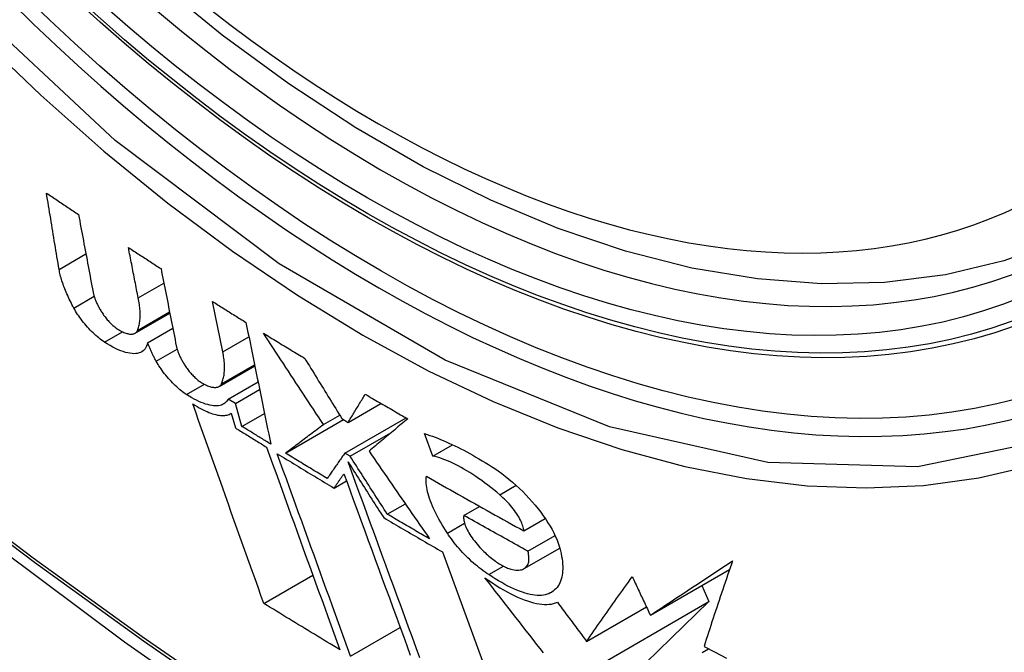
# Model space of a CAD drawing. Header units: inches. Extents: x 532.4 to 626.5, y 208.9 to 290.2.
# Tile 14 of 122: x 533.206 to 533.427, y 269.761 to 269.904. Entities that reach past the tile are written whole.
import ezdxf

# ---------------------------------------------------------------- set-up
doc = ezdxf.new("R2010")
doc.units = ezdxf.units.IN
doc.header["$MEASUREMENT"] = 0
doc.layers.add('Visible Edges(ANSI)', color=7, linetype='Continuous', lineweight=25)
doc.layers.add('Visible Tangent Edges(ANSI)', color=7, linetype='Continuous', lineweight=25)

msp = doc.modelspace()

# ---------------------------------------------------------------- linework, layer by layer
at = {"layer": 'Visible Edges(ANSI)'}
for p, q in [((533.23212, 269.84098), (533.23788, 269.84431)), ((533.25111, 269.82888), (533.24883, 269.84017)), ((533.23141, 269.83306), (533.23921, 269.83757)), ((533.23195, 269.83367), (533.23916, 269.83783)), ((533.2342, 269.83091), (533.23988, 269.83419)), ((533.25026, 269.82108), (533.25829, 269.82572)), ((533.2523, 269.81827), (533.25902, 269.82215)), ((533.25394, 269.81725), (533.25938, 269.82038)), ((533.25394, 269.81725), (533.2523, 269.81827)), ((533.2554, 269.81213), (533.25394, 269.81725)), ((533.27924, 269.81303), (533.28662, 269.81729)), ((533.25283, 269.81496), (533.253, 269.81506)), ((533.253, 269.81507), (533.25393, 269.81179)), ((533.2554, 269.81213), (533.26047, 269.81505)), ((533.27371, 269.81257), (533.27735, 269.81467)), ((533.26515, 269.80612), (533.2782, 269.81365)), ((533.27785, 269.81386), (533.27924, 269.81303)), ((533.2785, 269.80612), (533.29224, 269.81406)), ((533.27972, 269.8054), (533.28886, 269.81068)), ((533.29825, 269.80543), (533.2964, 269.81049)), ((533.27972, 269.8054), (533.2785, 269.80612)), ((533.29825, 269.80543), (533.3027, 269.808)), ((533.27608, 269.79825), (533.27888, 269.79988)), ((533.28804, 269.79239), (533.29209, 269.79473)), ((533.30525, 269.79212), (533.30877, 269.79415)), ((533.31868, 269.78865), (533.3235, 269.79143)), ((533.31962, 269.78409), (533.32571, 269.7876)), ((533.30041, 269.78392), (533.31683, 269.73924)), ((533.31875, 269.78016), (533.32675, 269.78478)), ((533.31084, 269.77882), (533.31412, 269.78071)), ((533.34711, 269.76967), (533.36488, 269.77993)), ((533.26034, 269.77232), (533.27133, 269.77866)), ((533.35866, 269.77634), (533.36026, 269.77275)), ((533.32845, 269.75438), (533.36026, 269.77275)), ((533.36026, 269.77275), (533.33869, 269.75186)), ((533.33277, 269.76382), (533.34621, 269.77158)), ((533.27981, 269.76049), (533.29094, 269.76692)), ((533.35874, 269.76135), (533.36014, 269.76216))]:
    msp.add_line(p, q, dxfattribs=at)
at = {"layer": 'Visible Edges(ANSI)', "flags": 128}
for points in [[(533.45092, 269.85979), (533.43905, 269.85385), (533.42649, 269.84931), (533.41333, 269.84617), (533.39965, 269.84445), (533.38556, 269.84416), (533.37113, 269.84525), (533.35642, 269.84771), (533.3415, 269.85149), (533.32644, 269.85657), (533.31129, 269.86292), (533.29611, 269.87048), (533.28096, 269.87923), (533.2659, 269.8891), (533.251, 269.90007), (533.23631, 269.91208), (533.2219, 269.92507), (533.20782, 269.93897), (533.19413, 269.95373), (533.1809, 269.96929), (533.16818, 269.98557), (533.15602, 270.0025), (533.14448, 270.02), (533.13361, 270.03799)], [(533.04486, 269.92002), (533.08066, 269.88586), (533.11703, 269.8531), (533.15391, 269.82178), (533.19126, 269.79197), (533.22902, 269.7637), (533.26715, 269.73704), (533.30561, 269.71204), (533.34435, 269.68873), (533.38332, 269.66718), (533.42248, 269.64743), (533.46179, 269.62952), (533.50121, 269.61351), (533.54068, 269.59944), (533.58018, 269.58738), (533.61964, 269.57737), (533.65902, 269.56946)], [(533.21435, 269.8474), (533.21423, 269.84812), (533.21411, 269.84883), (533.214, 269.84954), (533.21388, 269.85025), (533.21376, 269.85097), (533.21364, 269.85168), (533.21352, 269.8524), (533.2134, 269.85311), (533.21328, 269.85383), (533.21317, 269.85454), (533.21305, 269.85526), (533.21293, 269.85597), (533.21281, 269.85669), (533.21269, 269.8574), (533.21257, 269.85812), (533.21246, 269.85883), (533.21234, 269.85955), (533.21222, 269.86026), (533.2121, 269.86098), (533.21199, 269.8617), (533.21187, 269.86241), (533.21175, 269.86313), (533.21163, 269.86384), (533.21152, 269.86456)], [(533.21152, 269.86456), (533.21182, 269.86436), (533.21212, 269.86415), (533.21241, 269.86395), (533.21271, 269.86375), (533.21301, 269.86355), (533.21331, 269.86335), (533.21361, 269.86315), (533.21391, 269.86295), (533.21421, 269.86274), (533.21451, 269.86254), (533.21481, 269.86234), (533.21511, 269.86214), (533.21541, 269.86194), (533.21571, 269.86174), (533.21601, 269.86154), (533.21631, 269.86134), (533.21661, 269.86114), (533.21691, 269.86093), (533.21721, 269.86073), (533.21751, 269.86053), (533.21781, 269.86033), (533.21811, 269.86013), (533.21841, 269.85993), (533.21871, 269.85973)], [(533.21871, 269.85973), (533.21885, 269.859), (533.21898, 269.85828), (533.21912, 269.85755), (533.21926, 269.85682), (533.21939, 269.85609), (533.21953, 269.85537), (533.21966, 269.85464), (533.2198, 269.85391), (533.21993, 269.85318), (533.22007, 269.85245), (533.22021, 269.85173), (533.22034, 269.851), (533.22048, 269.85027), (533.22062, 269.84954), (533.22075, 269.84881), (533.22089, 269.84809), (533.22103, 269.84736), (533.22116, 269.84663), (533.2213, 269.84591), (533.22144, 269.84518), (533.22157, 269.84446), (533.22171, 269.84373), (533.22185, 269.84301), (533.22198, 269.84228)], [(533.23212, 269.84098), (533.23202, 269.84145), (533.23193, 269.84193), (533.23184, 269.8424), (533.23175, 269.84287), (533.23166, 269.84334), (533.23157, 269.84382), (533.23148, 269.84429), (533.23138, 269.84476), (533.23129, 269.84523), (533.2312, 269.84571), (533.23111, 269.84618), (533.23102, 269.84665), (533.23093, 269.84712), (533.23083, 269.8476), (533.23074, 269.84807), (533.23065, 269.84854), (533.23056, 269.84902), (533.23047, 269.84949), (533.23038, 269.84996), (533.23029, 269.85043), (533.23019, 269.85091), (533.2301, 269.85138), (533.23001, 269.85185), (533.22992, 269.85232)], [(533.22992, 269.85232), (533.23022, 269.85213), (533.23053, 269.85193), (533.23083, 269.85173), (533.23114, 269.85153), (533.23144, 269.85133), (533.23174, 269.85113), (533.23205, 269.85093), (533.23235, 269.85074), (533.23266, 269.85054), (533.23296, 269.85034), (533.23327, 269.85014), (533.23357, 269.84994), (533.23388, 269.84975), (533.23418, 269.84955), (533.23449, 269.84935), (533.23479, 269.84915), (533.2351, 269.84895), (533.2354, 269.84875), (533.23571, 269.84856), (533.23601, 269.84836), (533.23632, 269.84816), (533.23663, 269.84796), (533.23693, 269.84777), (533.23724, 269.84757)], [(533.21767, 269.83872), (533.21745, 269.83913), (533.21724, 269.83953), (533.21703, 269.83993), (533.21684, 269.84033), (533.21664, 269.84072), (533.21646, 269.84111), (533.21628, 269.8415), (533.21611, 269.84188), (533.21594, 269.84226), (533.21579, 269.84264), (533.21564, 269.84301), (533.21549, 269.84338), (533.21536, 269.84374), (533.21523, 269.8441), (533.21511, 269.84446), (533.21499, 269.8448), (533.21489, 269.84515), (533.21479, 269.84549), (533.2147, 269.84582), (533.21461, 269.84615), (533.21454, 269.84647), (533.21447, 269.84679), (533.21441, 269.8471), (533.21435, 269.8474)], [(533.23724, 269.84757), (533.23738, 269.84685), (533.23752, 269.84612), (533.23767, 269.8454), (533.23781, 269.84468), (533.23795, 269.84395), (533.23809, 269.84323), (533.23824, 269.84251), (533.23838, 269.84178), (533.23852, 269.84106), (533.23867, 269.84033), (533.23881, 269.83961), (533.23895, 269.83889), (533.23909, 269.83816), (533.23924, 269.83744), (533.23938, 269.83671), (533.23952, 269.83599), (533.23967, 269.83527), (533.23981, 269.83454), (533.23995, 269.83382), (533.2401, 269.8331), (533.24024, 269.83238), (533.24038, 269.83166), (533.24052, 269.83093), (533.24067, 269.83021)], [(533.22198, 269.84228), (533.22201, 269.84213), (533.22205, 269.84198), (533.22209, 269.84182), (533.22213, 269.84166), (533.22217, 269.8415), (533.22223, 269.84133), (533.22228, 269.84117), (533.22234, 269.84099), (533.2224, 269.84082), (533.22247, 269.84065), (533.22254, 269.84047), (533.22262, 269.84029), (533.22269, 269.8401), (533.22278, 269.83992), (533.22286, 269.83973), (533.22295, 269.83954), (533.22305, 269.83935), (533.22315, 269.83916), (533.22325, 269.83896), (533.22335, 269.83877), (533.22346, 269.83857), (533.22357, 269.83837), (533.22369, 269.83817), (533.22381, 269.83797)], [(533.23195, 269.83367), (533.23204, 269.8339), (533.23212, 269.83413), (533.2322, 269.83437), (533.23226, 269.83462), (533.23233, 269.83488), (533.23238, 269.83514), (533.23243, 269.83541), (533.23246, 269.83569), (533.2325, 269.83597), (533.23252, 269.83627), (533.23254, 269.83656), (533.23255, 269.83686), (533.23255, 269.83717), (533.23255, 269.83749), (533.23254, 269.83781), (533.23252, 269.83814), (533.23249, 269.83848), (533.23246, 269.83882), (533.23242, 269.83916), (533.23237, 269.83951), (533.23232, 269.83987), (533.23226, 269.84024), (533.23219, 269.84061), (533.23212, 269.84098)], [(533.24883, 269.84017), (533.24914, 269.83998), (533.24945, 269.83978), (533.24976, 269.83959), (533.25007, 269.83939), (533.25038, 269.8392), (533.25069, 269.839), (533.251, 269.83881), (533.25131, 269.83861), (533.25162, 269.83842), (533.25193, 269.83822), (533.25224, 269.83803), (533.25255, 269.83783), (533.25286, 269.83764), (533.25317, 269.83744), (533.25348, 269.83725), (533.2538, 269.83705), (533.25411, 269.83686), (533.25442, 269.83667), (533.25473, 269.83647), (533.25504, 269.83628), (533.25535, 269.83608), (533.25567, 269.83589), (533.25598, 269.8357), (533.25629, 269.8355)], [(533.22454, 269.83107), (533.22423, 269.83128), (533.22391, 269.8315), (533.22359, 269.83174), (533.22327, 269.83199), (533.22295, 269.83226), (533.22263, 269.83254), (533.2223, 269.83284), (533.22198, 269.83314), (533.22166, 269.83346), (533.22134, 269.83378), (533.22103, 269.83411), (533.22072, 269.83445), (533.22042, 269.8348), (533.22012, 269.83515), (533.21984, 269.8355), (533.21956, 269.83586), (533.21928, 269.83622), (533.21902, 269.83658), (533.21877, 269.83694), (533.21852, 269.8373), (533.21829, 269.83766), (533.21807, 269.83802), (533.21787, 269.83837), (533.21767, 269.83872)], [(533.22381, 269.83797), (533.22393, 269.83776), (533.22407, 269.83755), (533.22421, 269.83734), (533.22435, 269.83713), (533.22451, 269.83692), (533.22466, 269.83672), (533.22483, 269.83651), (533.225, 269.8363), (533.22517, 269.8361), (533.22534, 269.8359), (533.22552, 269.8357), (533.2257, 269.83551), (533.22589, 269.83532), (533.22607, 269.83514), (533.22626, 269.83496), (533.22645, 269.83479), (533.22664, 269.83463), (533.22683, 269.83447), (533.22701, 269.83433), (533.2272, 269.83419), (533.22738, 269.83406), (533.22756, 269.83394), (533.22773, 269.83383), (533.22791, 269.83373)], [(533.25629, 269.8355), (533.25652, 269.83436), (533.25676, 269.83323), (533.25699, 269.83209), (533.25722, 269.83095), (533.25745, 269.82981), (533.25769, 269.82866), (533.25792, 269.82752), (533.25815, 269.82638), (533.25839, 269.82524), (533.25862, 269.82409), (533.25885, 269.82295), (533.25909, 269.82181), (533.25932, 269.82067), (533.25955, 269.81952), (533.25979, 269.81838), (533.26002, 269.81724), (533.26025, 269.8161), (533.26049, 269.81496), (533.26072, 269.81382), (533.26095, 269.81268), (533.26118, 269.81154), (533.26142, 269.8104), (533.26165, 269.80926), (533.26188, 269.80813)], [(533.22791, 269.83373), (533.22816, 269.83359), (533.22841, 269.83347), (533.22865, 269.83335), (533.22889, 269.83325), (533.22912, 269.83316), (533.22934, 269.83308), (533.22955, 269.83301), (533.22976, 269.83296), (533.22997, 269.83291), (533.23016, 269.83288), (533.23035, 269.83286), (533.23052, 269.83286), (533.23069, 269.83286), (533.23085, 269.83288), (533.23101, 269.83291), (533.23115, 269.83295), (533.23128, 269.833), (533.23141, 269.83306), (533.23152, 269.83314), (533.23163, 269.83322), (533.23172, 269.83332), (533.23181, 269.83342), (533.23188, 269.83354), (533.23195, 269.83367)], [(533.27371, 269.81257), (533.27314, 269.81342), (533.27258, 269.81426), (533.27202, 269.81511), (533.27146, 269.81596), (533.2709, 269.81681), (533.27034, 269.81767), (533.26977, 269.81852), (533.26921, 269.81937), (533.26865, 269.82023), (533.26808, 269.82108), (533.26752, 269.82193), (533.26696, 269.82279), (533.26639, 269.82365), (533.26583, 269.8245), (533.26527, 269.82536), (533.26471, 269.82622), (533.26414, 269.82707), (533.26358, 269.82793), (533.26302, 269.82879), (533.26246, 269.82965), (533.2619, 269.8305), (533.26134, 269.83136), (533.26078, 269.83222), (533.26022, 269.83307)], [(533.26022, 269.83307), (533.2606, 269.83284), (533.26099, 269.8326), (533.26137, 269.83236), (533.26176, 269.83213), (533.26214, 269.83189), (533.26253, 269.83165), (533.26292, 269.83142), (533.2633, 269.83118), (533.26369, 269.83095), (533.26408, 269.83071), (533.26446, 269.83047), (533.26485, 269.83024), (533.26524, 269.83), (533.26562, 269.82977), (533.26601, 269.82953), (533.2664, 269.8293), (533.26679, 269.82906), (533.26717, 269.82882), (533.26756, 269.82859), (533.26795, 269.82835), (533.26834, 269.82812), (533.26873, 269.82788), (533.26912, 269.82765), (533.26951, 269.82741)], [(533.2342, 269.83091), (533.23411, 269.83053), (533.23399, 269.83018), (533.23384, 269.82986), (533.23365, 269.82957), (533.23344, 269.82932), (533.2332, 269.82909), (533.23293, 269.8289), (533.23263, 269.82874), (533.23231, 269.82862), (533.23195, 269.82853), (533.23157, 269.82848), (533.23116, 269.82846), (533.23073, 269.82848), (533.23027, 269.82854), (533.22978, 269.82863), (533.22928, 269.82876), (533.22875, 269.82892), (533.2282, 269.82912), (533.22763, 269.82936), (533.22704, 269.82963), (533.22644, 269.82994), (533.22582, 269.83028), (533.22518, 269.83066), (533.22454, 269.83107)], [(533.23617, 269.82675), (533.23607, 269.82693), (533.23598, 269.82711), (533.23588, 269.82729), (533.23579, 269.82747), (533.23569, 269.82765), (533.2356, 269.82783), (533.23551, 269.828), (533.23542, 269.82818), (533.23534, 269.82836), (533.23525, 269.82853), (533.23517, 269.82871), (533.23508, 269.82888), (533.235, 269.82906), (533.23492, 269.82923), (533.23484, 269.8294), (533.23477, 269.82957), (533.23469, 269.82974), (533.23462, 269.82991), (533.23454, 269.83008), (533.23447, 269.83025), (533.2344, 269.83042), (533.23433, 269.83058), (533.23427, 269.83075), (533.2342, 269.83091)], [(533.24067, 269.83021), (533.2407, 269.83006), (533.24073, 269.82991), (533.24077, 269.82975), (533.24082, 269.8296), (533.24087, 269.82943), (533.24092, 269.82927), (533.24098, 269.8291), (533.24104, 269.82893), (533.2411, 269.82876), (533.24117, 269.82858), (533.24124, 269.82841), (533.24132, 269.82823), (533.2414, 269.82804), (533.24149, 269.82786), (533.24157, 269.82767), (533.24167, 269.82749), (533.24176, 269.8273), (533.24186, 269.8271), (533.24197, 269.82691), (533.24207, 269.82672), (533.24218, 269.82652), (533.2423, 269.82632), (533.24242, 269.82612), (533.24254, 269.82593)], [(533.2508, 269.82169), (533.2509, 269.82191), (533.25099, 269.82214), (533.25107, 269.82238), (533.25115, 269.82262), (533.25122, 269.82287), (533.25128, 269.82313), (533.25133, 269.8234), (533.25138, 269.82367), (533.25142, 269.82395), (533.25145, 269.82423), (533.25147, 269.82452), (533.25149, 269.82482), (533.2515, 269.82513), (533.2515, 269.82544), (533.25149, 269.82575), (533.25148, 269.82608), (533.25146, 269.82641), (533.25143, 269.82674), (533.25139, 269.82708), (533.25135, 269.82743), (533.2513, 269.82779), (533.25124, 269.82815), (533.25118, 269.82851), (533.25111, 269.82888)], [(533.24298, 269.81926), (533.24267, 269.81947), (533.24236, 269.81969), (533.24204, 269.81992), (533.24172, 269.82017), (533.24139, 269.82044), (533.24107, 269.82071), (533.24075, 269.821), (533.24043, 269.8213), (533.24011, 269.82161), (533.23979, 269.82192), (533.23948, 269.82225), (533.23918, 269.82258), (533.23888, 269.82292), (533.23858, 269.82326), (533.2383, 269.82361), (533.23802, 269.82396), (533.23775, 269.82431), (533.23749, 269.82466), (533.23724, 269.82502), (533.23701, 269.82537), (533.23678, 269.82572), (533.23656, 269.82606), (533.23636, 269.82641), (533.23617, 269.82675)], [(533.24254, 269.82593), (533.24267, 269.82572), (533.2428, 269.82551), (533.24295, 269.82531), (533.24309, 269.8251), (533.24325, 269.82489), (533.24341, 269.82469), (533.24357, 269.82448), (533.24374, 269.82428), (533.24392, 269.82408), (533.2441, 269.82388), (533.24428, 269.82368), (533.24446, 269.82349), (533.24465, 269.82331), (533.24484, 269.82312), (533.24503, 269.82295), (533.24522, 269.82278), (533.24541, 269.82262), (533.2456, 269.82247), (533.24579, 269.82232), (533.24598, 269.82218), (533.24616, 269.82205), (533.24635, 269.82194), (533.24653, 269.82183), (533.2467, 269.82173)], [(533.26951, 269.82741), (533.26985, 269.82685), (533.2702, 269.82628), (533.27055, 269.82572), (533.2709, 269.82515), (533.27124, 269.82459), (533.27159, 269.82402), (533.27194, 269.82345), (533.27229, 269.82289), (533.27263, 269.82232), (533.27298, 269.82176), (533.27333, 269.82119), (533.27368, 269.82063), (533.27403, 269.82006), (533.27437, 269.8195), (533.27472, 269.81893), (533.27507, 269.81837), (533.27542, 269.8178), (533.27576, 269.81724), (533.27611, 269.81667), (533.27646, 269.81611), (533.27681, 269.81555), (533.27715, 269.81498), (533.2775, 269.81442), (533.27785, 269.81386)], [(533.2467, 269.82173), (533.24696, 269.82159), (533.24721, 269.82147), (533.24746, 269.82136), (533.2477, 269.82125), (533.24793, 269.82116), (533.24816, 269.82109), (533.24837, 269.82102), (533.24859, 269.82097), (533.24879, 269.82093), (533.24899, 269.8209), (533.24918, 269.82088), (533.24936, 269.82087), (533.24953, 269.82088), (533.24969, 269.8209), (533.24985, 269.82092), (533.24999, 269.82097), (533.25013, 269.82102), (533.25025, 269.82108), (533.25037, 269.82116), (533.25047, 269.82124), (533.25057, 269.82134), (533.25066, 269.82144), (533.25073, 269.82156), (533.2508, 269.82169)], [(533.2523, 269.81827), (533.25215, 269.818), (533.25198, 269.81776), (533.25179, 269.81754), (533.25157, 269.81734), (533.25133, 269.81717), (533.25107, 269.81703), (533.25079, 269.81692), (533.25048, 269.81683), (533.25015, 269.81677), (533.24979, 269.81674), (533.24942, 269.81673), (533.24903, 269.81676), (533.24861, 269.81681), (533.24818, 269.81689), (533.24773, 269.81701), (533.24726, 269.81714), (533.24677, 269.81731), (533.24627, 269.81751), (533.24575, 269.81773), (533.24522, 269.81799), (533.24468, 269.81826), (533.24412, 269.81857), (533.24356, 269.8189), (533.24298, 269.81926)], [(533.27924, 269.81303), (533.2794, 269.81329), (533.27956, 269.81355), (533.27972, 269.81381), (533.27988, 269.81407), (533.28004, 269.81434), (533.2802, 269.8146), (533.28036, 269.81486), (533.28052, 269.81512), (533.28068, 269.81539), (533.28084, 269.81565), (533.281, 269.81591), (533.28116, 269.81618), (533.28132, 269.81644), (533.28148, 269.8167), (533.28164, 269.81697), (533.28181, 269.81723), (533.28197, 269.81749), (533.28213, 269.81776), (533.28229, 269.81802), (533.28245, 269.81829), (533.28262, 269.81855), (533.28278, 269.81881), (533.28294, 269.81908), (533.2831, 269.81934)], [(533.2831, 269.81934), (533.2835, 269.81911), (533.28389, 269.81888), (533.28429, 269.81865), (533.28469, 269.81842), (533.28508, 269.81819), (533.28548, 269.81796), (533.28587, 269.81773), (533.28627, 269.8175), (533.28667, 269.81727), (533.28706, 269.81704), (533.28746, 269.81681), (533.28786, 269.81658), (533.28826, 269.81635), (533.28865, 269.81612), (533.28905, 269.81589), (533.28945, 269.81566), (533.28985, 269.81543), (533.29025, 269.8152), (533.29064, 269.81497), (533.29104, 269.81474), (533.29144, 269.81451), (533.29184, 269.81428), (533.29224, 269.81406), (533.29264, 269.81383)], [(533.26034, 269.77232), (533.25968, 269.77415), (533.25902, 269.776), (533.25836, 269.77784), (533.25769, 269.7797), (533.25703, 269.78156), (533.25636, 269.78342), (533.2557, 269.78529), (533.25503, 269.78716), (533.25436, 269.78903), (533.25369, 269.79091), (533.25302, 269.79279), (533.25235, 269.79467), (533.25168, 269.79655), (533.25101, 269.79843), (533.25034, 269.80031), (533.24967, 269.8022), (533.24901, 269.80408), (533.24834, 269.80596), (533.24767, 269.80784), (533.24701, 269.80971), (533.24635, 269.81159), (533.24568, 269.81346), (533.24503, 269.81532), (533.24437, 269.81719)], [(533.24437, 269.81719), (533.24485, 269.81689), (533.24532, 269.8166), (533.24578, 269.81633), (533.24624, 269.81608), (533.24669, 269.81585), (533.24713, 269.81564), (533.24756, 269.81545), (533.24798, 269.81527), (533.24839, 269.81512), (533.24878, 269.81498), (533.24917, 269.81486), (533.24955, 269.81476), (533.24991, 269.81468), (533.25026, 269.81462), (533.2506, 269.81458), (533.25092, 269.81456), (533.25124, 269.81456), (533.25153, 269.81458), (533.25181, 269.81461), (533.25208, 269.81467), (533.25233, 269.81474), (533.25257, 269.81483), (533.25279, 269.81494), (533.253, 269.81507)], [(533.26515, 269.80612), (533.2655, 269.80638), (533.26585, 269.80665), (533.2662, 269.80691), (533.26655, 269.80717), (533.2669, 269.80744), (533.26725, 269.80771), (533.26761, 269.80797), (533.26796, 269.80824), (533.26832, 269.80851), (533.26867, 269.80878), (533.26903, 269.80905), (533.26939, 269.80932), (533.26975, 269.80959), (533.2701, 269.80986), (533.27046, 269.81013), (533.27082, 269.8104), (533.27118, 269.81067), (533.27154, 269.81094), (533.2719, 269.81121), (533.27226, 269.81148), (533.27262, 269.81176), (533.27299, 269.81203), (533.27335, 269.8123), (533.27371, 269.81257)], [(533.29264, 269.81383), (533.29227, 269.81352), (533.29191, 269.81321), (533.29154, 269.81291), (533.29117, 269.8126), (533.2908, 269.8123), (533.29044, 269.81199), (533.29007, 269.81169), (533.28971, 269.81138), (533.28934, 269.81108), (533.28898, 269.81077), (533.28861, 269.81047), (533.28825, 269.81016), (533.28789, 269.80986), (533.28752, 269.80956), (533.28716, 269.80926), (533.2868, 269.80895), (533.28644, 269.80865), (533.28608, 269.80835), (533.28572, 269.80805), (533.28536, 269.80775), (533.28501, 269.80745), (533.28465, 269.80715), (533.2843, 269.80686), (533.28394, 269.80656)], [(533.25393, 269.81179), (533.25422, 269.81161), (533.25452, 269.81143), (533.25481, 269.81125), (533.2551, 269.81107), (533.25539, 269.81089), (533.25568, 269.81071), (533.25597, 269.81053), (533.25626, 269.81034), (533.25655, 269.81016), (533.25685, 269.80998), (533.25714, 269.8098), (533.25743, 269.80962), (533.25772, 269.80944), (533.25801, 269.80926), (533.2583, 269.80908), (533.2586, 269.8089), (533.25889, 269.80872), (533.25918, 269.80854), (533.25947, 269.80836), (533.25976, 269.80818), (533.26006, 269.808), (533.26035, 269.80782), (533.26064, 269.80764), (533.26093, 269.80746)], [(533.26188, 269.80813), (533.26161, 269.8083), (533.26134, 269.80846), (533.26107, 269.80863), (533.2608, 269.80879), (533.26053, 269.80896), (533.26026, 269.80913), (533.25999, 269.80929), (533.25972, 269.80946), (533.25945, 269.80963), (533.25918, 269.80979), (533.25891, 269.80996), (533.25864, 269.81013), (533.25837, 269.81029), (533.2581, 269.81046), (533.25783, 269.81063), (533.25756, 269.81079), (533.25729, 269.81096), (533.25702, 269.81113), (533.25675, 269.81129), (533.25648, 269.81146), (533.25621, 269.81163), (533.25594, 269.81179), (533.25567, 269.81196), (533.2554, 269.81213)], [(533.2964, 269.81049), (533.29698, 269.8103), (533.29756, 269.81011), (533.29816, 269.8099), (533.29876, 269.80968), (533.29937, 269.80944), (533.29999, 269.80919), (533.30062, 269.80893), (533.30125, 269.80866), (533.30189, 269.80837), (533.30254, 269.80807), (533.30319, 269.80776), (533.30385, 269.80744), (533.30452, 269.8071), (533.30519, 269.80675), (533.30586, 269.80639), (533.30655, 269.80602), (533.30723, 269.80564), (533.30792, 269.80524), (533.30862, 269.80483), (533.30932, 269.80442), (533.31002, 269.80399), (533.31073, 269.80355), (533.31144, 269.8031), (533.31215, 269.80264)], [(533.26093, 269.80746), (533.26161, 269.80557), (533.26229, 269.80368), (533.26298, 269.80179), (533.26366, 269.79989), (533.26435, 269.79799), (533.26503, 269.79608), (533.26572, 269.79417), (533.26641, 269.79227), (533.2671, 269.79036), (533.26779, 269.78845), (533.26848, 269.78654), (533.26917, 269.78463), (533.26986, 269.78272), (533.27055, 269.78081), (533.27124, 269.77891), (533.27193, 269.777), (533.27262, 269.77511), (533.27331, 269.77321), (533.27399, 269.77132), (533.27468, 269.76944), (533.27536, 269.76756), (533.27604, 269.76568), (533.27671, 269.76381), (533.27739, 269.76195)], [(533.27981, 269.76049), (533.27914, 269.76235), (533.27846, 269.76422), (533.27778, 269.76609), (533.2771, 269.76797), (533.27641, 269.76986), (533.27573, 269.77175), (533.27504, 269.77364), (533.27435, 269.77554), (533.27366, 269.77744), (533.27297, 269.77935), (533.27228, 269.78125), (533.27159, 269.78316), (533.27089, 269.78507), (533.2702, 269.78698), (533.26951, 269.78889), (533.26882, 269.7908), (533.26813, 269.79271), (533.26744, 269.79461), (533.26675, 269.79652), (533.26606, 269.79842), (533.26538, 269.80032), (533.26469, 269.80221), (533.26401, 269.8041), (533.26333, 269.80599)], [(533.26333, 269.80599), (533.26386, 269.80567), (533.26439, 269.80534), (533.26492, 269.80502), (533.26544, 269.8047), (533.26597, 269.80437), (533.2665, 269.80405), (533.26703, 269.80373), (533.26756, 269.8034), (533.26809, 269.80308), (533.26862, 269.80276), (533.26915, 269.80244), (533.26968, 269.80211), (533.27021, 269.80179), (533.27075, 269.80147), (533.27128, 269.80115), (533.27181, 269.80083), (533.27234, 269.8005), (533.27287, 269.80018), (533.27341, 269.79986), (533.27394, 269.79954), (533.27447, 269.79922), (533.27501, 269.7989), (533.27554, 269.79858), (533.27608, 269.79825)], [(533.27455, 269.80042), (533.27416, 269.80066), (533.27376, 269.8009), (533.27337, 269.80113), (533.27298, 269.80137), (533.27258, 269.80161), (533.27219, 269.80184), (533.2718, 269.80208), (533.27141, 269.80232), (533.27102, 269.80256), (533.27062, 269.80279), (533.27023, 269.80303), (533.26984, 269.80327), (533.26945, 269.80351), (533.26906, 269.80374), (533.26867, 269.80398), (533.26828, 269.80422), (533.26789, 269.80446), (533.26749, 269.80469), (533.2671, 269.80493), (533.26671, 269.80517), (533.26632, 269.80541), (533.26593, 269.80565), (533.26554, 269.80588), (533.26515, 269.80612)], [(533.2785, 269.80612), (533.27834, 269.80588), (533.27817, 269.80565), (533.278, 269.80541), (533.27784, 269.80517), (533.27767, 269.80493), (533.27751, 269.80469), (533.27734, 269.80445), (533.27718, 269.80421), (533.27701, 269.80398), (533.27685, 269.80374), (533.27668, 269.8035), (533.27652, 269.80326), (533.27635, 269.80302), (533.27619, 269.80279), (533.27602, 269.80255), (533.27586, 269.80231), (533.27569, 269.80207), (533.27553, 269.80184), (533.27536, 269.8016), (533.2752, 269.80136), (533.27504, 269.80113), (533.27488, 269.80089), (533.27471, 269.80066), (533.27455, 269.80042)], [(533.28394, 269.80656), (533.28451, 269.80574), (533.28507, 269.80491), (533.28564, 269.80409), (533.2862, 269.80327), (533.28677, 269.80244), (533.28734, 269.80162), (533.28791, 269.80079), (533.28847, 269.79997), (533.28904, 269.79915), (533.28961, 269.79832), (533.29018, 269.7975), (533.29074, 269.79668), (533.29131, 269.79585), (533.29188, 269.79503), (533.29244, 269.79421), (533.29301, 269.79339), (533.29358, 269.79257), (533.29414, 269.79175), (533.29471, 269.79093), (533.29527, 269.79011), (533.29584, 269.78929), (533.2964, 269.78848), (533.29697, 269.78766), (533.29753, 269.78685)], [(533.29535, 269.76009), (533.29451, 269.76239), (533.29367, 269.76469), (533.29282, 269.767), (533.29197, 269.76932), (533.29112, 269.77165), (533.29027, 269.77397), (533.28941, 269.7763), (533.28856, 269.77864), (533.2877, 269.78097), (533.28685, 269.78331), (533.286, 269.78564), (533.28514, 269.78797), (533.28429, 269.7903), (533.28344, 269.79262), (533.28259, 269.79494), (533.28175, 269.79725), (533.28091, 269.79955), (533.28007, 269.80184), (533.27923, 269.80413)], [(533.27923, 269.80413), (533.27956, 269.8036), (533.2799, 269.80308), (533.28023, 269.80256), (533.28056, 269.80204), (533.2809, 269.80152), (533.28123, 269.80099), (533.28156, 269.80047), (533.2819, 269.79995), (533.28223, 269.79943), (533.28256, 269.79891), (533.2829, 269.79838), (533.28323, 269.79786), (533.28356, 269.79734), (533.2839, 269.79682), (533.28423, 269.7963), (533.28456, 269.79578), (533.2849, 269.79526), (533.28523, 269.79474), (533.28556, 269.79422), (533.2859, 269.79369), (533.28623, 269.79317), (533.28656, 269.79265), (533.28689, 269.79214), (533.28723, 269.79162)], [(533.28804, 269.79239), (533.28769, 269.79293), (533.28735, 269.79347), (533.287, 269.79401), (533.28665, 269.79455), (533.28631, 269.79509), (533.28596, 269.79563), (533.28561, 269.79618), (533.28527, 269.79672), (533.28492, 269.79726), (533.28457, 269.7978), (533.28423, 269.79834), (533.28388, 269.79889), (533.28353, 269.79943), (533.28319, 269.79997), (533.28284, 269.80051), (533.28249, 269.80106), (533.28215, 269.8016), (533.2818, 269.80214), (533.28145, 269.80268), (533.28111, 269.80323), (533.28076, 269.80377), (533.28041, 269.80431), (533.28007, 269.80486), (533.27972, 269.8054)], [(533.31327, 269.79675), (533.3126, 269.79732), (533.31193, 269.79787), (533.31125, 269.79841), (533.31058, 269.79894), (533.3099, 269.79945), (533.30923, 269.79994), (533.30855, 269.80042), (533.30788, 269.80088), (533.30722, 269.80132), (533.30655, 269.80174), (533.3059, 269.80215), (533.30524, 269.80253), (533.3046, 269.8029), (533.30396, 269.80324), (533.30334, 269.80356), (533.30272, 269.80386), (533.30212, 269.80414), (533.30152, 269.80439), (533.30094, 269.80462), (533.30038, 269.80483), (533.29982, 269.80502), (533.29928, 269.80518), (533.29876, 269.80532), (533.29825, 269.80543)], [(533.27608, 269.79825), (533.27617, 269.79839), (533.27626, 269.79852), (533.27635, 269.79865), (533.27644, 269.79879), (533.27654, 269.79892), (533.27663, 269.79906), (533.27672, 269.79919), (533.27681, 269.79932), (533.27691, 269.79946), (533.277, 269.79959), (533.27709, 269.79972), (533.27719, 269.79986), (533.27728, 269.79999), (533.27737, 269.80013), (533.27746, 269.80026), (533.27756, 269.80039), (533.27765, 269.80053), (533.27774, 269.80066), (533.27784, 269.8008), (533.27793, 269.80093), (533.27802, 269.80106), (533.27812, 269.8012), (533.27821, 269.80133), (533.2783, 269.80147)], [(533.2783, 269.80147), (533.27907, 269.79935), (533.27985, 269.79722), (533.28063, 269.79509), (533.28141, 269.79295), (533.2822, 269.79081), (533.28298, 269.78866), (533.28377, 269.78651), (533.28455, 269.78436), (533.28534, 269.7822), (533.28613, 269.78005), (533.28692, 269.77789), (533.28771, 269.77573), (533.2885, 269.77358), (533.28928, 269.77143), (533.29007, 269.76928), (533.29086, 269.76714), (533.29164, 269.765), (533.29242, 269.76286), (533.2932, 269.76074)], [(533.31215, 269.80264), (533.31294, 269.8021), (533.31374, 269.80153), (533.31454, 269.80092), (533.31534, 269.80028), (533.31613, 269.79961), (533.31692, 269.79892), (533.31769, 269.7982), (533.31844, 269.79747), (533.31918, 269.79672), (533.31989, 269.79595), (533.32059, 269.79518), (533.32125, 269.7944), (533.32189, 269.79361), (533.3225, 269.79282), (533.32307, 269.79204), (533.32361, 269.79126), (533.32412, 269.79048), (533.32459, 269.78971), (533.32502, 269.78896), (533.32541, 269.78822), (533.32576, 269.78749), (533.32607, 269.78679), (533.32633, 269.7861), (533.32656, 269.78544)], [(533.30152, 269.78813), (533.30111, 269.78877), (533.30071, 269.7894), (533.30033, 269.79003), (533.29997, 269.79065), (533.29963, 269.79127), (533.2993, 269.79188), (533.29899, 269.79248), (533.29871, 269.79307), (533.29844, 269.79366), (533.29819, 269.79423), (533.29796, 269.7948), (533.29775, 269.79535), (533.29755, 269.79589), (533.29738, 269.79642), (533.29723, 269.79694), (533.2971, 269.79744), (533.29699, 269.79793), (533.2969, 269.79841), (533.29684, 269.79887), (533.29679, 269.79931), (533.29677, 269.79974), (533.29676, 269.80015), (533.29678, 269.80055), (533.29682, 269.80093)], [(533.29682, 269.80093), (533.29772, 269.80041), (533.29862, 269.7999), (533.29953, 269.79938), (533.30043, 269.79886), (533.30134, 269.79835), (533.30224, 269.79783), (533.30315, 269.79732), (533.30406, 269.79681), (533.30497, 269.79629), (533.30588, 269.79578), (533.30679, 269.79527), (533.3077, 269.79476), (533.30861, 269.79424), (533.30952, 269.79373), (533.31043, 269.79322), (533.31135, 269.79271), (533.31226, 269.7922), (533.31318, 269.79169), (533.31409, 269.79118), (533.31501, 269.79068), (533.31593, 269.79017), (533.31685, 269.78966), (533.31776, 269.78916), (533.31868, 269.78865)], [(533.31868, 269.78865), (533.31866, 269.78891), (533.31861, 269.78918), (533.31855, 269.78947), (533.31846, 269.78977), (533.31835, 269.79008), (533.31823, 269.7904), (533.31808, 269.79073), (533.31792, 269.79107), (533.31774, 269.79141), (533.31754, 269.79177), (533.31732, 269.79213), (533.31709, 269.79249), (533.31684, 269.79285), (533.31657, 269.79322), (533.31629, 269.79359), (533.316, 269.79396), (533.31569, 269.79433), (533.31537, 269.79469), (533.31505, 269.79506), (533.31471, 269.79541), (533.31436, 269.79576), (533.314, 269.7961), (533.31364, 269.79643), (533.31327, 269.79675)], [(533.28723, 269.79162), (533.28777, 269.79129), (533.28832, 269.79097), (533.28887, 269.79065), (533.28942, 269.79033), (533.28996, 269.79001), (533.29051, 269.78968), (533.29106, 269.78936), (533.29161, 269.78904), (533.29216, 269.78872), (533.2927, 269.7884), (533.29325, 269.78808), (533.2938, 269.78776), (533.29435, 269.78744), (533.2949, 269.78712), (533.29545, 269.7868), (533.296, 269.78648), (533.29655, 269.78616), (533.2971, 269.78584), (533.29765, 269.78552), (533.29821, 269.7852), (533.29876, 269.78488), (533.29931, 269.78456), (533.29986, 269.78424), (533.30041, 269.78392)], [(533.29753, 269.78685), (533.29713, 269.78708), (533.29674, 269.78731), (533.29634, 269.78754), (533.29594, 269.78777), (533.29555, 269.788), (533.29515, 269.78823), (533.29475, 269.78846), (533.29436, 269.78869), (533.29396, 269.78892), (533.29357, 269.78915), (533.29317, 269.78938), (533.29278, 269.78961), (533.29238, 269.78984), (533.29199, 269.79008), (533.29159, 269.79031), (533.2912, 269.79054), (533.2908, 269.79077), (533.29041, 269.791), (533.29001, 269.79123), (533.28962, 269.79146), (533.28922, 269.7917), (533.28883, 269.79193), (533.28843, 269.79216), (533.28804, 269.79239)], [(533.30525, 269.79212), (533.30521, 269.79193), (533.30518, 269.79172), (533.30517, 269.79149), (533.30519, 269.79125), (533.30522, 269.79099), (533.30527, 269.79072), (533.30535, 269.79044), (533.30544, 269.79014), (533.30555, 269.78984), (533.30568, 269.78952), (533.30582, 269.7892), (533.30599, 269.78886), (533.30617, 269.78852), (533.30637, 269.78817), (533.30659, 269.78782), (533.30682, 269.78746), (533.30707, 269.7871), (533.30733, 269.78673), (533.3076, 269.78637), (533.30789, 269.78601), (533.30819, 269.78564), (533.3085, 269.78528), (533.30882, 269.78493), (533.30915, 269.78458)], [(533.31962, 269.78409), (533.31902, 269.78442), (533.31842, 269.78475), (533.31781, 269.78509), (533.31721, 269.78542), (533.31661, 269.78575), (533.31601, 269.78609), (533.31541, 269.78642), (533.31481, 269.78676), (533.31421, 269.78709), (533.31361, 269.78742), (533.31301, 269.78776), (533.31241, 269.78809), (533.31181, 269.78843), (533.31122, 269.78876), (533.31062, 269.7891), (533.31002, 269.78943), (533.30942, 269.78977), (533.30883, 269.79011), (533.30823, 269.79044), (533.30764, 269.79078), (533.30704, 269.79111), (533.30644, 269.79145), (533.30585, 269.79179), (533.30525, 269.79212)], [(533.31084, 269.77882), (533.31042, 269.77909), (533.30999, 269.77938), (533.30956, 269.77969), (533.30913, 269.78001), (533.3087, 269.78034), (533.30827, 269.78068), (533.30784, 269.78104), (533.30741, 269.78141), (533.30698, 269.78179), (533.30656, 269.78218), (533.30615, 269.78258), (533.30574, 269.78298), (533.30533, 269.78339), (533.30494, 269.78381), (533.30455, 269.78423), (533.30417, 269.78466), (533.3038, 269.78509), (533.30344, 269.78553), (533.30309, 269.78596), (533.30275, 269.7864), (533.30242, 269.78683), (533.30211, 269.78727), (533.30181, 269.7877), (533.30152, 269.78813)], [(533.30915, 269.78458), (533.30943, 269.7843), (533.3097, 269.78403), (533.30998, 269.78376), (533.31027, 269.78349), (533.31055, 269.78323), (533.31084, 269.78298), (533.31113, 269.78274), (533.31142, 269.7825), (533.31171, 269.78227), (533.31201, 269.78205), (533.3123, 269.78184), (533.31259, 269.78163), (533.31288, 269.78144), (533.31316, 269.78125), (533.31345, 269.78108), (533.31373, 269.78092), (533.31401, 269.78077), (533.31428, 269.78063), (533.31455, 269.7805), (533.31481, 269.78038), (533.31506, 269.78028), (533.31531, 269.78018), (533.31555, 269.78011), (533.31579, 269.78004)], [(533.31579, 269.78004), (533.31618, 269.77995), (533.31655, 269.77988), (533.3169, 269.77984), (533.31724, 269.77982), (533.31756, 269.77983), (533.31786, 269.77986), (533.31814, 269.77992), (533.3184, 269.78), (533.31864, 269.7801), (533.31886, 269.78023), (533.31905, 269.78037), (533.31923, 269.78054), (533.31938, 269.78074), (533.31952, 269.78095), (533.31963, 269.78118), (533.31971, 269.78144), (533.31978, 269.78171), (533.31982, 269.782), (533.31984, 269.78231), (533.31984, 269.78263), (533.31982, 269.78297), (533.31977, 269.78333), (533.31971, 269.7837), (533.31962, 269.78409)], [(533.32656, 269.78544), (533.32675, 269.78479), (533.32691, 269.78415), (533.32706, 269.78353), (533.32718, 269.78292), (533.32728, 269.78233), (533.32735, 269.78175), (533.3274, 269.78119), (533.32743, 269.78065), (533.32743, 269.78012), (533.32741, 269.77961), (533.32737, 269.77913), (533.3273, 269.77866), (533.32721, 269.77821), (533.32709, 269.77777), (533.32695, 269.77736), (533.32679, 269.77698), (533.3266, 269.77661), (533.32639, 269.77627), (533.32615, 269.77594), (533.32589, 269.77565), (533.32561, 269.77537), (533.32531, 269.77512), (533.32498, 269.77489), (533.32463, 269.77469)], [(533.34711, 269.76967), (533.34784, 269.77016), (533.34858, 269.77065), (533.34932, 269.77115), (533.35007, 269.77165), (533.35081, 269.77214), (533.35156, 269.77264), (533.35232, 269.77314), (533.35307, 269.77365), (533.35383, 269.77415), (533.35459, 269.77466), (533.35536, 269.77517), (533.35612, 269.77568), (533.3569, 269.77619), (533.35767, 269.7767), (533.35845, 269.77722), (533.35923, 269.77774), (533.36001, 269.77825), (533.3608, 269.77878), (533.36159, 269.7793), (533.36238, 269.77982), (533.36318, 269.78035), (533.36397, 269.78088), (533.36478, 269.78141), (533.36558, 269.78194)], [(533.36558, 269.78194), (533.3653, 269.78113), (533.36501, 269.78031), (533.36473, 269.7795), (533.36445, 269.77868), (533.36417, 269.77787), (533.36389, 269.77706), (533.36361, 269.77625), (533.36334, 269.77544), (533.36306, 269.77463), (533.36279, 269.77382), (533.36252, 269.77302), (533.36225, 269.77221), (533.36199, 269.77141), (533.36172, 269.77061), (533.36146, 269.76981), (533.3612, 269.76901), (533.36094, 269.76821), (533.36068, 269.76741), (533.36042, 269.76662), (533.36016, 269.76583), (533.35991, 269.76504), (533.35966, 269.76425), (533.35941, 269.76346), (533.35916, 269.76267)], [(533.32311, 269.76124), (533.32234, 269.76222), (533.32157, 269.76321), (533.32079, 269.7642), (533.32002, 269.76519), (533.31925, 269.76618), (533.31848, 269.76718), (533.3177, 269.76817), (533.31693, 269.76916), (533.31615, 269.77016), (533.31538, 269.77115), (533.31461, 269.77215), (533.31383, 269.77314), (533.31306, 269.77414), (533.31229, 269.77513), (533.31151, 269.77613), (533.31074, 269.77712), (533.30997, 269.77811)], [(533.30997, 269.77811), (533.31081, 269.77751), (533.31165, 269.77694), (533.31249, 269.77639), (533.31331, 269.77587), (533.31413, 269.77538), (533.31494, 269.77493), (533.31574, 269.7745), (533.31652, 269.77411), (533.31729, 269.77375), (533.31804, 269.77343), (533.31878, 269.77314), (533.31949, 269.77289), (533.32019, 269.77267), (533.32087, 269.77249), (533.32152, 269.77234), (533.32215, 269.77223), (533.32275, 269.77215), (533.32333, 269.77211), (533.32388, 269.77211), (533.32441, 269.77214), (533.32491, 269.77221), (533.32538, 269.77231), (533.32582, 269.77245), (533.32623, 269.77262)], [(533.32463, 269.77469), (533.32429, 269.77452), (533.32392, 269.77439), (533.32352, 269.77429), (533.3231, 269.77421), (533.32266, 269.77416), (533.3222, 269.77415), (533.32171, 269.77416), (533.3212, 269.7742), (533.32067, 269.77427), (533.32012, 269.77437), (533.31955, 269.77451), (533.31897, 269.77467), (533.31836, 269.77486), (533.31774, 269.77508), (533.3171, 269.77533), (533.31645, 269.77561), (533.31578, 269.77592), (533.31511, 269.77625), (533.31442, 269.77662), (533.31372, 269.77701), (533.31301, 269.77742), (533.31229, 269.77786), (533.31157, 269.77833), (533.31084, 269.77882)], [(533.33277, 269.76382), (533.33319, 269.76441), (533.3336, 269.765), (533.33401, 269.7656), (533.33443, 269.76619), (533.33485, 269.76679), (533.33526, 269.76739), (533.33569, 269.76799), (533.33611, 269.76859), (533.33653, 269.76919), (533.33696, 269.7698), (533.33738, 269.7704), (533.33781, 269.77101), (533.33824, 269.77161), (533.33867, 269.77222), (533.3391, 269.77283), (533.33953, 269.77344), (533.33997, 269.77405), (533.3404, 269.77466), (533.34084, 269.77527), (533.34128, 269.77589), (533.34172, 269.7765), (533.34216, 269.77711), (533.3426, 269.77773), (533.34304, 269.77834)], [(533.34304, 269.77834), (533.34321, 269.77798), (533.34338, 269.77762), (533.34355, 269.77726), (533.34372, 269.7769), (533.34389, 269.77653), (533.34406, 269.77617), (533.34423, 269.77581), (533.3444, 269.77545), (533.34457, 269.77509), (533.34474, 269.77473), (533.34491, 269.77437), (533.34507, 269.77401), (533.34524, 269.77364), (533.34541, 269.77328), (533.34558, 269.77292), (533.34575, 269.77256), (533.34592, 269.7722), (533.34609, 269.77184), (533.34626, 269.77148), (533.34643, 269.77112), (533.3466, 269.77075), (533.34677, 269.77039), (533.34694, 269.77003), (533.34711, 269.76967)], [(533.27739, 269.76195), (533.27668, 269.76238), (533.27596, 269.76281), (533.27525, 269.76324), (533.27454, 269.76367), (533.27382, 269.7641), (533.27311, 269.76454), (533.2724, 269.76497), (533.27169, 269.7654), (533.27098, 269.76583), (533.27026, 269.76626), (533.26955, 269.76669), (533.26884, 269.76712), (533.26813, 269.76756), (533.26742, 269.76799), (533.26671, 269.76842), (533.266, 269.76885), (533.26529, 269.76929), (533.26459, 269.76972), (533.26388, 269.77015), (533.26317, 269.77058), (533.26246, 269.77102), (533.26175, 269.77145), (533.26105, 269.77188), (533.26034, 269.77232)], [(533.32623, 269.77262), (533.3265, 269.77225), (533.32678, 269.77188), (533.32705, 269.77151), (533.32733, 269.77114), (533.32761, 269.77077), (533.32788, 269.7704), (533.32815, 269.77003), (533.32843, 269.76966), (533.3287, 269.76929), (533.32898, 269.76893), (533.32925, 269.76856), (533.32953, 269.76819), (533.3298, 269.76782), (533.33007, 269.76745), (533.33034, 269.76709), (533.33062, 269.76672), (533.33089, 269.76636), (533.33116, 269.76599), (533.33143, 269.76563), (533.3317, 269.76527), (533.33197, 269.7649), (533.33224, 269.76454), (533.33251, 269.76418), (533.33277, 269.76382)], [(533.35916, 269.76267), (533.36168, 269.76137), (533.3642, 269.76006)]]:
    msp.add_lwpolyline(points, dxfattribs=at)
at = {"layer": 'Visible Edges(ANSI)'}
msp.add_ellipse((533.28712, 270.12663), major_axis=(0.15748, -0.27276), ratio=0.57735, start_param=2.363977, end_param=7.060801, dxfattribs=at)
msp.add_ellipse((533.28364, 270.12462), major_axis=(0.15994, -0.27703), ratio=0.57735, dxfattribs=at)
at = {"layer": 'Visible Tangent Edges(ANSI)'}
for p, q in [((533.21435, 269.8474), (533.22037, 269.85088)), ((533.21767, 269.83872), (533.22222, 269.84135)), ((533.22454, 269.83107), (533.22856, 269.83339)), ((533.25111, 269.82888), (533.25695, 269.83226)), ((533.23617, 269.82675), (533.24086, 269.82945)), ((533.2508, 269.82169), (533.25824, 269.82598)), ((533.24298, 269.81926), (533.24699, 269.82158)), ((533.31327, 269.79675), (533.31696, 269.79888)), ((533.30152, 269.78813), (533.30537, 269.79035)), ((533.32463, 269.77469), (533.32496, 269.77487))]:
    msp.add_line(p, q, dxfattribs=at)
at = {"layer": 'Visible Tangent Edges(ANSI)', "flags": 128}
for points in [[(533.52124, 270.07059), (533.52941, 270.02392), (533.53208, 269.97942), (533.52916, 269.93821), (533.52075, 269.90116), (533.50699, 269.86905), (533.48825, 269.84263), (533.46501, 269.82256), (533.43778, 269.80932), (533.40707, 269.80307), (533.37349, 269.80398), (533.3379, 269.81202), (533.30104, 269.82701), (533.26374, 269.84865), (533.22695, 269.87636), (533.19131, 269.90966), (533.15774, 269.94774), (533.12702, 269.98965), (533.09988, 270.03448)], [(533.40437, 269.66321), (533.37993, 269.67531), (533.35545, 269.68823), (533.33097, 269.70195), (533.30647, 269.71647), (533.28197, 269.73179), (533.25746, 269.74792), (533.23298, 269.76483), (533.20855, 269.78251), (533.18421, 269.80094), (533.15999, 269.82009), (533.13592, 269.83994), (533.11202, 269.86046), (533.08832, 269.88163), (533.06486, 269.90342), (533.04165, 269.9258)], [(533.04147, 269.92501), (533.06475, 269.9026), (533.08828, 269.88079), (533.11204, 269.8596), (533.136, 269.83906), (533.16013, 269.8192), (533.18441, 269.80004), (533.2088, 269.7816), (533.23328, 269.7639), (533.25782, 269.74697), (533.28238, 269.73082), (533.30694, 269.71547), (533.3315, 269.70091), (533.35605, 269.68716), (533.38059, 269.67419), (533.4051, 269.66204)], [(533.19628, 269.89991), (533.21023, 269.88654), (533.22441, 269.87399), (533.23877, 269.86229), (533.25327, 269.85148), (533.26787, 269.84158), (533.28253, 269.83263), (533.29722, 269.82464), (533.31184, 269.81768), (533.32635, 269.81177), (533.34069, 269.80692), (533.35482, 269.80313), (533.3687, 269.80042), (533.3823, 269.7988), (533.39555, 269.79828), (533.40842, 269.79887), (533.42082, 269.80055), (533.43274, 269.8033), (533.44414, 269.80713)]]:
    msp.add_lwpolyline(points, dxfattribs=at)
at = {"layer": 'Visible Tangent Edges(ANSI)'}
for centre, major_axis, start_param, end_param in [((533.28613, 270.12606), (-0.17318, 0.29996), 5.05527, 10.652693), ((533.28608, 270.12603), (0.15059, -0.26083), 4.097754, 6.89782)]:
    msp.add_ellipse(centre, major_axis=major_axis, ratio=0.57735, start_param=start_param, end_param=end_param, dxfattribs=at)
for centre, major_axis in [((533.28672, 270.1264), (-0.17111, 0.29637)), ((533.28375, 270.12468), (0.1627, -0.2818)), ((533.28364, 270.12462), (-0.1621, 0.28076))]:
    msp.add_ellipse(centre, major_axis=major_axis, ratio=0.57735, dxfattribs=at)

doc.saveas('drawing.dxf')
